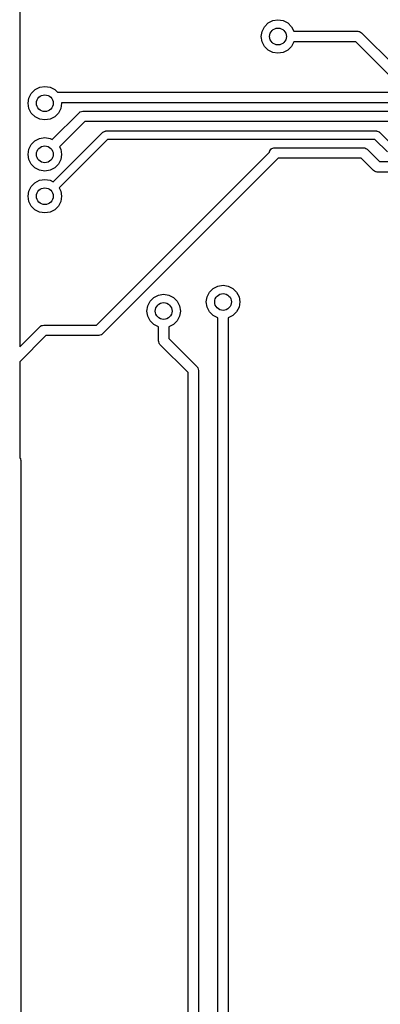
# Model space of a CAD drawing. Extents: x 3.08 to 10.86, y -3.21 to -0.59.
# Tile 3 of 18: x 3.66 to 4, y -2.3 to -1.37. Entities that reach past the tile are written whole.
import ezdxf

# ---------------------------------------------------------------- set-up
doc = ezdxf.new("R2010")
doc.units = 0
doc.header["$MEASUREMENT"] = 0
doc.layers.add('BLACK', color=7, linetype='CONTINUOUS')

msp = doc.modelspace()

# ---------------------------------------------------------------- linework, layer by layer
at = {"layer": 'BLACK', "linetype": 'CONTINUOUS'}
for p, q in [((3.65746, -1.11909), (3.65746, -1.67908)), ((3.88726, -1.37824), (3.89074, -1.37476)), ((3.89074, -1.37476), (3.89513, -1.37252)), ((3.89513, -1.37252), (3.9, -1.37175)), ((3.9, -1.37175), (3.90487, -1.37252)), ((3.90487, -1.37252), (3.90926, -1.37476)), ((3.90926, -1.37476), (3.91274, -1.37824)), ((3.88425, -1.3875), (3.88502, -1.38263)), ((3.88502, -1.38263), (3.88726, -1.37824)), ((3.91274, -1.37824), (3.91495, -1.38258)), ((3.91495, -1.38258), (3.975, -1.38258)), ((3.975, -1.38258), (3.97587, -1.3827)), ((3.97587, -1.3827), (3.97605, -1.38269)), ((3.97605, -1.38269), (3.97615, -1.38274)), ((3.97615, -1.38274), (3.9764, -1.38278)), ((3.9764, -1.38278), (3.97742, -1.38344)), ((3.97742, -1.38344), (3.97848, -1.38402)), ((3.97848, -1.38402), (4.00928, -1.41482)), ((3.88502, -1.39237), (3.88425, -1.3875)), ((3.88726, -1.39676), (3.88502, -1.39237)), ((3.91495, -1.39242), (3.91274, -1.39676)), ((3.97296, -1.39242), (3.91495, -1.39242)), ((4.00376, -1.42322), (3.97296, -1.39242)), ((3.89074, -1.40024), (3.88726, -1.39676)), ((3.89513, -1.40248), (3.89074, -1.40024)), ((3.9, -1.40325), (3.89513, -1.40248)), ((3.90487, -1.40248), (3.9, -1.40325)), ((3.90926, -1.40024), (3.90487, -1.40248)), ((3.91274, -1.39676), (3.90926, -1.40024)), ((3.66612, -1.44526), (3.66836, -1.44087)), ((3.66836, -1.44087), (3.67184, -1.43739)), ((3.67184, -1.43739), (3.67623, -1.43515)), ((3.67623, -1.43515), (3.6811, -1.43438)), ((3.6811, -1.43438), (3.68597, -1.43515)), ((3.68597, -1.43515), (3.69036, -1.43739)), ((3.69036, -1.43739), (3.69285, -1.43988)), ((3.69285, -1.43988), (4.01986, -1.43988)), ((3.66535, -1.45013), (3.66612, -1.44526)), ((3.66612, -1.455), (3.66535, -1.45013)), ((3.69685, -1.45013), (3.69608, -1.455)), ((4.01782, -1.44972), (3.69678, -1.44972)), ((3.69678, -1.44972), (3.69685, -1.45013)), ((3.66836, -1.45939), (3.66612, -1.455)), ((3.67184, -1.46287), (3.66836, -1.45939)), ((3.68802, -1.48424), (3.71323, -1.45902)), ((3.69384, -1.45939), (3.69036, -1.46287)), ((3.69608, -1.455), (3.69384, -1.45939)), ((3.71323, -1.45902), (3.71393, -1.4585)), ((3.71393, -1.4585), (3.71405, -1.45836)), ((3.71405, -1.45836), (3.71416, -1.45833)), ((3.71416, -1.45833), (3.71436, -1.45818)), ((3.71436, -1.45818), (3.71555, -1.45792)), ((3.71555, -1.45792), (3.71671, -1.45758)), ((3.71671, -1.45758), (4.0125, -1.45758)), ((3.67623, -1.46511), (3.67184, -1.46287)), ((3.6811, -1.46588), (3.67623, -1.46511)), ((3.68597, -1.46511), (3.6811, -1.46588)), ((3.69036, -1.46287), (3.68597, -1.46511)), ((3.71875, -1.46742), (3.69498, -1.4912)), ((4.01046, -1.46742), (3.71875, -1.46742)), ((3.68894, -1.52406), (3.73564, -1.47735)), ((3.73564, -1.47735), (3.73592, -1.47721)), ((3.73592, -1.47721), (3.73611, -1.47695)), ((3.73611, -1.47695), (3.73699, -1.47667)), ((3.73699, -1.47667), (3.73781, -1.47625)), ((3.73781, -1.47625), (3.73812, -1.4763)), ((3.73812, -1.4763), (3.73842, -1.4762)), ((3.73842, -1.4762), (3.99264, -1.4762)), ((3.99264, -1.4762), (3.99294, -1.4763)), ((3.99294, -1.4763), (3.99325, -1.47625)), ((3.99325, -1.47625), (3.99407, -1.47667)), ((3.99407, -1.47667), (3.99495, -1.47695)), ((3.99495, -1.47695), (3.99514, -1.47721)), ((3.99514, -1.47721), (3.99542, -1.47735)), ((3.99542, -1.47735), (4.00728, -1.48921)), ((3.66608, -1.49328), (3.66832, -1.48889)), ((3.66832, -1.48889), (3.67181, -1.48541)), ((3.67181, -1.48541), (3.6762, -1.48317)), ((3.6762, -1.48317), (3.68106, -1.4824)), ((3.68106, -1.4824), (3.68593, -1.48317)), ((3.68593, -1.48317), (3.68802, -1.48424)), ((3.74006, -1.48407), (3.69451, -1.52962)), ((3.99101, -1.48407), (3.74006, -1.48407)), ((4.00287, -1.49593), (3.99101, -1.48407)), ((3.66531, -1.49815), (3.66608, -1.49328)), ((3.66608, -1.50302), (3.66531, -1.49815)), ((3.69498, -1.4912), (3.69604, -1.49328)), ((3.69604, -1.49328), (3.69681, -1.49815)), ((3.69681, -1.49815), (3.69604, -1.50302)), ((3.72965, -1.65848), (3.89204, -1.49609)), ((3.89204, -1.49609), (3.89213, -1.49545)), ((3.89213, -1.49545), (3.89232, -1.49515)), ((3.89232, -1.49515), (3.89238, -1.4948)), ((3.89238, -1.4948), (3.89306, -1.49401)), ((3.89306, -1.49401), (3.89363, -1.49313)), ((3.89363, -1.49313), (3.89396, -1.49298)), ((3.89396, -1.49298), (3.89419, -1.49271)), ((3.89419, -1.49271), (3.8952, -1.49241)), ((3.8952, -1.49241), (3.89616, -1.49198)), ((3.89616, -1.49198), (3.89651, -1.49203)), ((3.89651, -1.49203), (3.89685, -1.49193)), ((3.89685, -1.49193), (3.98019, -1.49193)), ((3.98019, -1.49193), (3.98106, -1.49205)), ((3.98106, -1.49205), (3.98124, -1.49204)), ((3.98124, -1.49204), (3.98134, -1.4921)), ((3.98134, -1.4921), (3.98159, -1.49213)), ((3.98159, -1.49213), (3.98261, -1.49279)), ((3.98261, -1.49279), (3.98367, -1.49337)), ((3.98367, -1.49337), (3.99524, -1.50494)), ((3.66832, -1.50741), (3.66608, -1.50302)), ((3.67181, -1.51089), (3.66832, -1.50741)), ((3.6938, -1.50741), (3.69032, -1.51089)), ((3.69604, -1.50302), (3.6938, -1.50741)), ((3.90028, -1.50177), (3.73517, -1.66688)), ((3.97815, -1.50177), (3.90028, -1.50177)), ((3.98972, -1.51334), (3.97815, -1.50177)), ((3.99524, -1.50494), (4.23285, -1.50494)), ((3.6762, -1.51313), (3.67181, -1.51089)), ((3.68106, -1.5139), (3.6762, -1.51313)), ((3.68593, -1.51313), (3.68106, -1.5139)), ((3.69032, -1.51089), (3.68593, -1.51313)), ((3.99079, -1.51392), (3.98972, -1.51334)), ((3.9918, -1.51458), (3.99079, -1.51392)), ((3.99206, -1.51462), (3.9918, -1.51458)), ((3.99215, -1.51467), (3.99206, -1.51462)), ((3.99234, -1.51466), (3.99215, -1.51467)), ((3.9932, -1.51478), (3.99234, -1.51466)), ((4.23488, -1.51478), (3.9932, -1.51478)), ((3.66832, -1.52824), (3.67181, -1.52476)), ((3.67181, -1.52476), (3.6762, -1.52252)), ((3.6762, -1.52252), (3.68106, -1.52175)), ((3.68106, -1.52175), (3.68593, -1.52252)), ((3.68593, -1.52252), (3.68894, -1.52406)), ((3.66531, -1.5375), (3.66608, -1.53263)), ((3.66608, -1.53263), (3.66832, -1.52824)), ((3.69451, -1.52962), (3.69604, -1.53263)), ((3.69604, -1.53263), (3.69681, -1.5375)), ((3.66608, -1.54237), (3.66531, -1.5375)), ((3.66832, -1.54676), (3.66608, -1.54237)), ((3.69604, -1.54237), (3.6938, -1.54676)), ((3.69681, -1.5375), (3.69604, -1.54237)), ((3.67181, -1.55024), (3.66832, -1.54676)), ((3.6762, -1.55248), (3.67181, -1.55024)), ((3.68106, -1.55325), (3.6762, -1.55248)), ((3.68593, -1.55248), (3.68106, -1.55325)), ((3.69032, -1.55024), (3.68593, -1.55248)), ((3.6938, -1.54676), (3.69032, -1.55024)), ((3.83345, -1.63194), (3.83568, -1.62755)), ((3.83568, -1.62755), (3.83917, -1.62407)), ((3.83917, -1.62407), (3.84356, -1.62183)), ((3.84356, -1.62183), (3.84842, -1.62106)), ((3.84842, -1.62106), (3.85329, -1.62183)), ((3.85329, -1.62183), (3.85768, -1.62407)), ((3.85768, -1.62407), (3.86116, -1.62755)), ((3.86116, -1.62755), (3.8634, -1.63194)), ((3.77767, -1.64047), (3.77991, -1.63608)), ((3.77991, -1.63608), (3.78339, -1.6326)), ((3.78339, -1.6326), (3.78778, -1.63036)), ((3.78778, -1.63036), (3.79265, -1.62959)), ((3.79265, -1.62959), (3.79752, -1.63036)), ((3.79752, -1.63036), (3.80191, -1.6326)), ((3.80191, -1.6326), (3.80539, -1.63608)), ((3.80539, -1.63608), (3.80763, -1.64047)), ((3.83268, -1.63681), (3.83345, -1.63194)), ((3.83345, -1.64168), (3.83268, -1.63681)), ((3.8634, -1.63194), (3.86417, -1.63681)), ((3.86417, -1.63681), (3.8634, -1.64168)), ((3.7769, -1.64534), (3.77767, -1.64047)), ((3.77767, -1.65021), (3.7769, -1.64534)), ((3.80763, -1.64047), (3.8084, -1.64534)), ((3.8084, -1.64534), (3.80763, -1.65021)), ((3.83568, -1.64607), (3.83345, -1.64168)), ((3.83917, -1.64955), (3.83568, -1.64607)), ((3.86116, -1.64607), (3.85768, -1.64955)), ((3.8634, -1.64168), (3.86116, -1.64607)), ((3.77991, -1.6546), (3.77767, -1.65021)), ((3.78339, -1.65808), (3.77991, -1.6546)), ((3.80539, -1.6546), (3.80191, -1.65808)), ((3.80763, -1.65021), (3.80539, -1.6546)), ((3.8435, -1.65176), (3.83917, -1.64955)), ((3.8435, -2.31463), (3.8435, -1.65176)), ((3.85768, -1.64955), (3.85334, -1.65176)), ((3.85334, -1.65176), (3.85334, -2.31259)), ((3.65746, -1.67908), (3.67662, -1.65992)), ((3.67662, -1.65992), (3.67732, -1.6594)), ((3.67732, -1.6594), (3.67744, -1.65926)), ((3.67744, -1.65926), (3.67755, -1.65923)), ((3.67755, -1.65923), (3.67775, -1.65908)), ((3.67775, -1.65908), (3.67893, -1.65882)), ((3.67893, -1.65882), (3.6801, -1.65848)), ((3.6801, -1.65848), (3.72965, -1.65848)), ((3.78773, -1.66029), (3.78339, -1.65808)), ((3.78773, -1.67323), (3.78773, -1.66029)), ((3.80191, -1.65808), (3.79757, -1.66029)), ((3.79757, -1.66029), (3.79757, -1.67119)), ((3.68214, -1.66833), (3.65748, -1.69298)), ((3.73169, -1.66833), (3.68214, -1.66833)), ((3.73285, -1.66798), (3.73169, -1.66833)), ((3.73404, -1.66773), (3.73285, -1.66798)), ((3.73424, -1.66758), (3.73404, -1.66773)), ((3.73435, -1.66755), (3.73424, -1.66758)), ((3.73447, -1.66741), (3.73435, -1.66755)), ((3.73517, -1.66688), (3.73447, -1.66741)), ((3.78807, -1.67439), (3.78773, -1.67323)), ((3.79757, -1.67119), (3.82402, -1.69763)), ((3.78832, -1.67558), (3.78807, -1.67439)), ((3.78848, -1.67578), (3.78832, -1.67558)), ((3.78851, -1.67589), (3.78848, -1.67578)), ((3.78864, -1.67601), (3.78851, -1.67589)), ((3.78917, -1.67671), (3.78864, -1.67601)), ((3.81561, -1.70315), (3.78917, -1.67671)), ((3.65748, -1.69298), (3.65748, -1.78294)), ((3.82402, -1.69763), (3.82454, -1.69834)), ((3.82454, -1.69834), (3.82468, -1.69846)), ((3.82468, -1.69846), (3.82471, -1.69856)), ((3.82471, -1.69856), (3.82486, -1.69877)), ((3.82486, -1.69877), (3.82512, -1.69995)), ((3.82512, -1.69995), (3.82546, -1.70111)), ((3.82546, -1.70111), (3.82546, -2.99216)), ((3.81561, -2.98703), (3.81561, -1.70315)), ((3.65748, -1.78294), (3.65769, -1.7831)), ((3.65769, -1.7831), (3.65798, -1.78398)), ((3.65798, -1.78398), (3.6584, -1.7848)), ((3.6584, -1.7848), (3.65835, -1.78511)), ((3.65835, -1.78511), (3.65844, -1.78541)), ((3.65844, -1.78541), (3.65844, -2.35829))]:
    msp.add_line(p, q, dxfattribs=at)
at = {"layer": 'BLACK'}
for centre in [(3.9, -1.3875), (3.6811, -1.45013), (3.68106, -1.49815), (3.68106, -1.5375), (3.84842, -1.63681), (3.79265, -1.64534)]:
    msp.add_circle(centre, 0.007874, dxfattribs=at)

doc.saveas('drawing.dxf')
